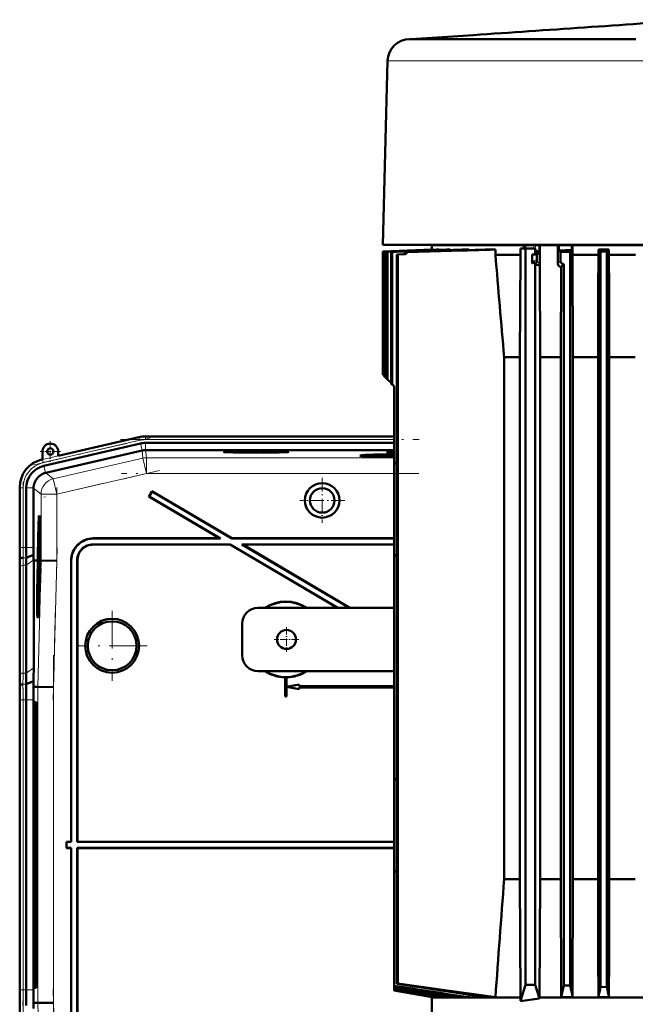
# Model space of a CAD drawing. Extents: x -1976 to 2357, y -1746 to 636.
# Tile 54 of 55: x 1622 to 1817, y 325 to 636. Entities that reach past the tile are written whole.
import ezdxf

# ---------------------------------------------------------------- set-up
doc = ezdxf.new("R2010")
doc.units = 0
doc.linetypes.add('DASHDOT', pattern=[18.5, 12, -3, 0.5, -3])

msp = doc.modelspace()

# ---------------------------------------------------------------- linework, layer by layer
at = {"color": 7, "lineweight": 50}
for p, q in [((1746.3, 630.19), (1745.81, 630.19)), ((1765.97, 631.5), (1746.29, 630.19)), ((1763.12, 630.19), (1746.3, 630.19)), ((1767.96, 630.19), (1763.12, 630.19)), ((1817.44, 630.19), (1767.96, 630.19)), ((1738.81, 623.37), (1737.29, 565.19)), ((1737.29, 565.19), (1742.74, 565.19)), ((1742.74, 565.19), (1749.08, 565.19)), ((1749.08, 565.19), (1757.1, 565.19)), ((1752.79, 564.99), (1763.01, 564.99)), ((1752.79, 563.62), (1752.79, 564.99)), ((1755.79, 565.19), (1755.79, 564.99)), ((1757.1, 565.19), (1915.49, 565.19)), ((1763.01, 564.99), (1781.9, 564.99)), ((1782.51, 563.99), (1780.83, 563.99)), ((1780.83, 563.99), (1780.83, 561.99)), ((1781.9, 564.99), (1781.9, 563.99)), ((1781.9, 564.99), (1782.33, 564.99)), ((1782.33, 563.99), (1782.33, 564.99)), ((1782.33, 564.99), (1785.12, 564.99)), ((1785.51, 563.99), (1782.51, 563.99)), ((1782.51, 563.99), (1782.51, 330.99)), ((1785.12, 564.99), (1786.67, 564.99)), ((1785.51, 562.09), (1785.51, 563.99)), ((1786.99, 564.99), (1786.67, 564.99)), ((1786.99, 564.99), (1787.01, 559.03)), ((1786.99, 564.99), (1792.72, 564.99)), ((1792.72, 564.99), (1792.71, 559.15)), ((1793.02, 564.99), (1792.72, 564.99)), ((1793.02, 564.99), (1793.02, 563.36)), ((1797.18, 564.99), (1793.02, 564.99)), ((1797.18, 564.99), (1797.18, 563.43)), ((1797.18, 564.99), (1797.39, 564.99)), ((1875.19, 564.99), (1797.39, 564.99)), ((1797.39, 561.99), (1797.39, 564.99)), ((1737.33, 563.08), (1752.79, 563.62)), ((1737.33, 563.08), (1752.9, 563.62)), ((1737.33, 563.08), (1737.33, 524.05)), ((1737.33, 563.08), (1737.37, 563.08)), ((1737.37, 563.08), (1753.12, 563.62)), ((1737.37, 563.08), (1737.37, 524.01)), ((1737.74, 563.05), (1754.31, 563.62)), ((1737.74, 563.05), (1737.86, 563.04)), ((1737.74, 563.05), (1737.74, 523.64)), ((1737.86, 563.04), (1754.99, 563.62)), ((1737.86, 563.04), (1737.86, 523.52)), ((1738.61, 562.99), (1738.8, 562.98)), ((1738.61, 562.99), (1738.61, 522.77)), ((1738.8, 562.98), (1738.8, 522.58)), ((1740.2, 562.88), (1739.93, 562.9)), ((1739.93, 562.9), (1739.93, 521.07)), ((1740.2, 562.88), (1740.2, 521.02)), ((1743.77, 562.15), (1741.71, 562.08)), ((1742.07, 562.08), (1741.71, 562.08)), ((1741.71, 562.08), (1741.71, 331.36)), ((1744.15, 562.15), (1742.07, 562.08)), ((1742.07, 562.08), (1742.07, 331.48)), ((1745.09, 562.85), (1744.7, 562.88)), ((1753.12, 563.62), (1752.9, 563.62)), ((1753.12, 563.58), (1753.12, 563.62)), ((1754.99, 563.62), (1754.31, 563.62)), ((1754.99, 563.54), (1754.99, 563.62)), ((1758.66, 563.62), (1757.42, 563.62)), ((1758.66, 563.51), (1758.66, 563.62)), ((1763.01, 563.62), (1762.41, 563.62)), ((1764.51, 563.62), (1763.01, 563.62)), ((1763.66, 563.6), (1764.51, 563.62)), ((1764.51, 563.48), (1764.51, 563.62)), ((1772.94, 563.62), (1769.67, 563.62)), ((1772.94, 561.99), (1772.94, 563.62)), ((1780.83, 561.99), (1772.94, 561.99)), ((1780.83, 561.99), (1780.68, 529.62)), ((1785.51, 562.09), (1784.57, 562.08)), ((1784.57, 562.08), (1786, 562.08)), ((1784.57, 562.08), (1784.57, 559.44)), ((1785.62, 563.3), (1785.51, 563.3)), ((1785.51, 562.17), (1786.09, 562.17)), ((1786, 562.08), (1786.09, 562.17)), ((1786.05, 561.78), (1786.05, 560.45)), ((1793.58, 562.87), (1796.6, 562.9)), ((1793.58, 562.87), (1793.58, 560.02)), ((1796.6, 562.9), (1796.6, 330.76)), ((1797.39, 561.99), (1797.47, 529.62)), ((1805.54, 561.99), (1797.39, 561.99)), ((1805.51, 550.66), (1805.54, 561.99)), ((1808.89, 563.62), (1805.54, 563.62)), ((1805.54, 561.99), (1805.54, 563.62)), ((1808.23, 562.99), (1806.23, 562.98)), ((1806.23, 562.98), (1806.23, 330.38)), ((1808.23, 562.99), (1808.89, 563.62)), ((1808.23, 562.99), (1808.23, 330.31)), ((1808.89, 561.99), (1808.89, 563.62)), ((1808.91, 550.66), (1808.89, 561.99)), ((1817.26, 561.99), (1808.89, 561.99)), ((1785.51, 559.61), (1785.51, 330.99)), ((1786.05, 560.45), (1786.05, 559.99)), ((1787.06, 529.62), (1786.95, 558.67)), ((1793.05, 558.4), (1793, 558.44)), ((1793.75, 558.17), (1793.67, 529.62)), ((1794.6, 559.02), (1793.75, 558.17)), ((1793.87, 559.31), (1793.92, 559.27)), ((1794.6, 559.02), (1794.6, 330.86)), ((1805.51, 550.66), (1805.51, 340.11)), ((1808.91, 550.66), (1808.91, 340.11)), ((1780.68, 529.62), (1775.68, 529.62)), ((1775.68, 529.62), (1775.68, 364.49)), ((1780.68, 529.62), (1780.68, 364.49)), ((1793.67, 529.62), (1787.06, 529.62)), ((1787.06, 364.49), (1787.06, 529.62)), ((1793.67, 529.62), (1793.67, 364.49)), ((1797.47, 364.49), (1797.47, 529.62)), ((1805.51, 529.62), (1797.47, 529.62)), ((1817.23, 529.62), (1808.91, 529.62)), ((1737.33, 524.05), (1737.35, 524.03)), ((1737.35, 524.03), (1737.37, 524.01)), ((1737.37, 524.01), (1737.74, 523.64)), ((1737.74, 523.64), (1737.86, 523.52)), ((1737.86, 523.52), (1738.61, 522.77)), ((1738.61, 522.77), (1738.8, 522.58)), ((1738.8, 522.58), (1739.93, 521.45)), ((1740.89, 520.07), (1740.89, 496.49)), ((1660.54, 502.29), (1629.97, 495.23)), ((1660.08, 504.3), (1634.51, 498.4)), ((1677.16, 504.54), (1662.16, 504.54)), ((1662.16, 502.48), (1740.89, 502.48)), ((1677.16, 504.54), (1740.89, 504.54)), ((1629.51, 499.74), (1629.51, 497.24)), ((1661.05, 500.05), (1630.58, 493.01)), ((1634.51, 498.4), (1634.51, 499.74)), ((1662.16, 500.18), (1662.17, 500.18)), ((1740.89, 500.18), (1662.17, 500.18)), ((1732.06, 498.45), (1731.99, 498.22)), ((1629.51, 497.24), (1629.31, 497.2)), ((1740.89, 496.49), (1740.89, 466.49)), ((1740.89, 496.49), (1741.71, 495.67)), ((1630.49, 492.99), (1630.58, 493.01)), ((1622.34, 488.43), (1622.34, 469.43)), ((1624.4, 488.23), (1624.4, 469.43)), ((1626.7, 488.14), (1626.7, 488.23)), ((1626.7, 488.14), (1626.7, 469.43)), ((1664.21, 487.22), (1663.19, 485.5)), ((1664.24, 487.12), (1663.29, 485.52)), ((1664.24, 487.12), (1664.21, 487.22)), ((1664.21, 487.22), (1689.53, 472.29)), ((1664.24, 487.12), (1689.51, 472.22)), ((1663.29, 485.52), (1663.19, 485.5)), ((1663.19, 485.5), (1685.59, 472.29)), ((1663.29, 485.52), (1685.85, 472.22)), ((1628.5, 477.72), (1628.7, 477.77)), ((1628.69, 471.84), (1628.67, 469.33)), ((1628.7, 471.84), (1628.69, 471.84)), ((1628.69, 469.96), (1628.7, 471.84)), ((1628.7, 471.84), (1628.76, 471.84)), ((1645.59, 472.29), (1685.59, 472.29)), ((1645.66, 472.22), (1685.85, 472.22)), ((1685.85, 472.22), (1685.59, 472.29)), ((1689.51, 472.22), (1689.53, 472.29)), ((1689.51, 472.22), (1740.89, 472.22)), ((1689.53, 472.29), (1740.89, 472.29)), ((1628.67, 469.33), (1628.8, 469.32)), ((1628.67, 467.68), (1628.7, 467.68)), ((1628.68, 466.96), (1628.67, 467.68)), ((1628.68, 469.38), (1628.74, 469.38)), ((1628.7, 468.93), (1628.81, 468.93)), ((1628.7, 467.71), (1628.7, 467.39)), ((1628.7, 467.39), (1628.71, 467.45)), ((1628.7, 467.39), (1628.74, 467.39)), ((1628.71, 467.52), (1628.74, 467.52)), ((1628.71, 467.45), (1628.71, 467.52)), ((1628.71, 467.45), (1628.74, 467.45)), ((1628.72, 470.27), (1628.77, 470.27)), ((1628.74, 467.65), (1628.72, 467)), ((1628.72, 466.51), (1628.76, 467.64)), ((1628.75, 469.87), (1628.74, 469.37)), ((1628.74, 469.37), (1628.8, 469.37)), ((1628.74, 468.73), (1628.81, 468.73)), ((1628.76, 467.64), (1628.82, 467.64)), ((1689, 470.36), (1645.52, 470.36)), ((1688.98, 470.29), (1645.59, 470.29)), ((1688.98, 470.29), (1689, 470.36)), ((1688.98, 470.29), (1722.89, 450.29)), ((1689, 470.36), (1723.03, 450.29)), ((1740.89, 470.36), (1692.66, 470.36)), ((1692.66, 470.36), (1726.69, 450.29)), ((1692.92, 470.29), (1692.66, 470.36)), ((1740.89, 470.29), (1692.92, 470.29)), ((1692.92, 470.29), (1726.83, 450.29)), ((1741.71, 467.31), (1740.89, 466.49)), ((1622.36, 465.29), (1622.4, 465.72)), ((1624.42, 466.12), (1626.72, 467.07)), ((1626.75, 465.29), (1626.75, 465.43)), ((1626.75, 431.29), (1626.75, 465.29)), ((1627.71, 465.27), (1626.75, 465.29)), ((1628.09, 465.27), (1627.71, 465.27)), ((1627.93, 465.26), (1627.93, 465.27)), ((1628.09, 465.27), (1627.93, 465.27)), ((1628.09, 465.26), (1627.93, 465.26)), ((1628.03, 463.3), (1628.09, 465.26)), ((1628.13, 465.26), (1628.08, 463.3)), ((1628.12, 463.3), (1628.18, 465.26)), ((1628.13, 465.27), (1628.13, 465.27)), ((1628.18, 465.27), (1628.13, 465.27)), ((1628.13, 465.27), (1628.18, 465.27)), ((1628.18, 465.26), (1628.13, 465.26)), ((1628.74, 466.23), (1628.63, 465.14)), ((1628.63, 464.73), (1628.74, 465.82)), ((1628.63, 465.14), (1628.63, 464.73)), ((1628.63, 464.73), (1628.83, 464.73)), ((1628.66, 464.49), (1628.82, 464.48)), ((1628.67, 466.46), (1628.68, 466.96)), ((1628.67, 466.46), (1628.83, 466.46)), ((1628.68, 466.96), (1628.72, 466.95)), ((1628.71, 464.29), (1628.7, 462.86)), ((1628.72, 464.29), (1628.71, 464.29)), ((1628.71, 462.46), (1628.72, 464.29)), ((1628.72, 467), (1628.72, 466.51)), ((1628.72, 466.51), (1628.83, 466.51)), ((1628.72, 464.29), (1628.81, 464.29)), ((1628.74, 466.23), (1628.83, 466.23)), ((1628.74, 465.82), (1628.74, 466.23)), ((1628.74, 465.82), (1628.83, 465.82)), ((1628.84, 465.26), (1628.79, 463.3)), ((1628.88, 465.27), (1628.84, 465.27)), ((1628.88, 465.26), (1628.84, 465.26)), ((1628.88, 465.26), (1628.84, 465.26)), ((1628.85, 463.81), (1628.88, 465.26)), ((1628.93, 465.26), (1628.89, 463.81)), ((1628.93, 465.27), (1629.01, 465.27)), ((1628.99, 465.26), (1628.93, 465.26)), ((1628.99, 465.26), (1628.93, 465.26)), ((1629.01, 465.27), (1629.01, 465.26)), ((1629.08, 465.26), (1629.01, 465.26)), ((1634.08, 465.19), (1629.08, 465.26)), ((1638.59, 465.29), (1638.59, 376.29)), ((1638.66, 465.22), (1638.66, 376.22)), ((1640.52, 376.22), (1640.52, 465.36)), ((1640.59, 376.29), (1640.59, 465.29)), ((1740.89, 466.49), (1740.89, 396.49)), ((1622.34, 462.36), (1622.34, 428.22)), ((1622.34, 462.36), (1622.34, 428.22)), ((1624.4, 463.77), (1624.4, 429.63)), ((1628.6, 461.47), (1628.58, 458.95)), ((1628.61, 461.47), (1628.6, 461.47)), ((1628.6, 459.59), (1628.61, 461.47)), ((1628.61, 461.47), (1628.74, 461.47)), ((1628.63, 463.22), (1628.67, 463.22)), ((1628.64, 462.51), (1628.63, 463.22)), ((1628.63, 462.02), (1628.64, 462.51)), ((1628.63, 462.02), (1628.75, 462.02)), ((1628.64, 462.51), (1628.66, 462.51)), ((1628.66, 462.56), (1628.65, 462.07)), ((1628.65, 462.07), (1628.71, 462.46)), ((1628.65, 462.07), (1628.76, 462.06)), ((1628.7, 462.86), (1628.67, 462.67)), ((1628.67, 461.42), (1628.74, 461.42)), ((1628.68, 463.35), (1628.7, 463.35)), ((1628.71, 462.46), (1628.77, 462.46)), ((1628.87, 462.79), (1628.82, 462.79)), ((1628.82, 462.79), (1628.87, 462.79)), ((1628.85, 463.81), (1628.89, 463.81)), ((1628.89, 463.81), (1628.85, 463.81)), ((1628.57, 458.41), (1628.57, 457.87)), ((1628.64, 458.41), (1628.57, 458.41)), ((1628.58, 458.95), (1628.66, 458.95)), ((1628.59, 459.01), (1628.66, 459.01)), ((1628.62, 459.89), (1628.67, 459.89)), ((1628.65, 459.5), (1628.65, 459)), ((1628.69, 459.78), (1628.69, 460.24)), ((1628.59, 457.14), (1628.56, 456.84)), ((1628.56, 456.84), (1628.56, 456.39)), ((1628.57, 457.87), (1628.62, 457.87)), ((1628.08, 448.92), (1628.27, 448.87)), ((1740.89, 450.29), (1697.79, 450.29)), ((1692.79, 435.29), (1692.79, 445.29)), ((1697.79, 430.29), (1740.89, 430.29)), ((1624.38, 426.12), (1626.72, 427.09)), ((1626.69, 425.29), (1626.72, 427.09)), ((1706.36, 428.3), (1706.34, 428.29)), ((1706.34, 428.29), (1706.34, 422.29)), ((1706.36, 428.3), (1706.36, 422.31)), ((1706.84, 428.29), (1706.82, 428.3)), ((1706.82, 425.3), (1706.82, 428.3)), ((1706.84, 425.33), (1706.84, 428.29)), ((1622.32, 425.29), (1622.35, 425.72)), ((1626.69, 425.29), (1628.04, 425.27)), ((1633.03, 425.2), (1628.04, 425.27)), ((1710.82, 426.02), (1706.82, 425.3)), ((1706.82, 425.3), (1706.84, 425.33)), ((1706.82, 422.31), (1706.82, 425.27)), ((1706.84, 425.25), (1706.82, 425.27)), ((1706.82, 425.27), (1710.82, 424.56)), ((1710.84, 426.04), (1706.84, 425.33)), ((1706.84, 422.29), (1706.84, 425.25)), ((1706.84, 425.25), (1710.84, 424.54)), ((1710.82, 426.02), (1710.84, 426.04)), ((1710.82, 425.52), (1710.82, 426.02)), ((1710.82, 425.52), (1710.84, 425.54)), ((1710.82, 425.52), (1740.89, 425.52)), ((1740.89, 425.06), (1710.82, 425.06)), ((1710.84, 425.04), (1710.82, 425.06)), ((1710.82, 424.56), (1710.82, 425.06)), ((1710.82, 424.56), (1710.84, 424.54)), ((1710.84, 425.54), (1710.84, 426.04)), ((1710.84, 425.54), (1740.89, 425.54)), ((1740.89, 425.04), (1710.84, 425.04)), ((1710.84, 424.54), (1710.84, 425.04)), ((1622.34, 421.15), (1622.34, 329.43)), ((1624.4, 421.15), (1624.4, 329.43)), ((1626.7, 329.43), (1626.7, 421.15)), ((1706.36, 422.31), (1706.34, 422.29)), ((1706.84, 422.29), (1706.34, 422.29)), ((1706.82, 422.31), (1706.36, 422.31)), ((1706.82, 422.31), (1706.84, 422.29)), ((1627.58, 420.47), (1627.13, 420.47)), ((1627.63, 418.3), (1627.74, 418.41)), ((1627.74, 418.3), (1627.63, 418.3)), ((1626.87, 410.29), (1626.87, 340.29)), ((1627.42, 410.29), (1627.42, 340.29)), ((1627.84, 340.29), (1627.84, 410.29)), ((1740.89, 396.49), (1741.71, 395.67)), ((1740.89, 396.49), (1740.89, 366.49)), ((1637.16, 376.22), (1637.09, 376.29)), ((1638.59, 376.29), (1637.09, 376.29)), ((1637.09, 374.29), (1637.09, 376.29)), ((1637.16, 374.36), (1637.09, 374.29)), ((1637.09, 374.29), (1638.59, 374.29)), ((1638.66, 376.22), (1637.16, 376.22)), ((1637.16, 374.36), (1637.16, 376.22)), ((1637.16, 374.36), (1638.66, 374.36)), ((1638.59, 376.29), (1638.66, 376.22)), ((1638.59, 374.29), (1638.66, 374.36)), ((1638.59, 285.28), (1638.59, 374.29)), ((1638.66, 285.35), (1638.66, 374.36)), ((1640.52, 376.22), (1640.59, 376.29)), ((1740.89, 376.22), (1640.52, 376.22)), ((1640.52, 374.36), (1640.52, 285.22)), ((1640.52, 374.36), (1740.89, 374.36)), ((1640.52, 374.36), (1640.59, 374.29)), ((1740.89, 376.29), (1640.59, 376.29)), ((1640.59, 374.29), (1640.59, 285.29)), ((1640.59, 374.29), (1740.89, 374.29)), ((1741.71, 367.31), (1740.89, 366.49)), ((1740.89, 366.49), (1740.89, 330.75)), ((1775.68, 364.49), (1780.68, 364.49)), ((1780.68, 364.49), (1780.83, 326.99)), ((1786.93, 326.99), (1787.06, 364.49)), ((1787.06, 364.49), (1793.67, 364.49)), ((1793.67, 364.49), (1793.76, 327.11)), ((1797.47, 364.49), (1797.39, 327.11)), ((1805.51, 364.49), (1797.47, 364.49)), ((1817.23, 364.49), (1808.91, 364.49)), ((1805.51, 340.11), (1805.54, 327.11)), ((1808.91, 340.11), (1808.89, 327.11)), ((1627.63, 332.28), (1627.74, 332.28)), ((1627.63, 332.28), (1627.74, 332.17)), ((1740.89, 330.75), (1740.89, 330.61)), ((1740.89, 330.61), (1740.89, 330.03)), ((1741.71, 331.36), (1742.07, 331.48)), ((1780.83, 325.91), (1782.51, 330.99)), ((1782.51, 330.99), (1785.51, 330.99)), ((1786.93, 326.69), (1785.51, 330.99)), ((1796.6, 330.76), (1794.6, 330.86)), ((1806.23, 330.38), (1808.23, 330.31)), ((1627.13, 330.1), (1627.58, 330.1)), ((1740.89, 330.03), (1740.89, 329.92)), ((1740.89, 329.92), (1740.89, 329.53)), ((1740.89, 329.53), (1740.89, 329.45)), ((1740.89, 329.45), (1740.89, 329.25)), ((1740.89, 329.45), (1754.32, 327.11)), ((1740.89, 329.25), (1753.12, 327.11)), ((1740.89, 329.25), (1740.89, 329.24)), ((1740.89, 329.24), (1740.9, 329.24)), ((1740.9, 329.24), (1740.89, 329.24)), ((1740.9, 329.24), (1740.89, 329.24)), ((1740.89, 329.24), (1740.89, 329.24)), ((1740.89, 329.24), (1740.89, 329.23)), ((1740.89, 329.23), (1752.91, 327.11)), ((1752.8, 327.13), (1752.79, 326.99)), ((1752.91, 327.11), (1753.12, 327.11)), ((1753.13, 327.32), (1753.12, 327.11)), ((1754.32, 327.11), (1755, 327.11)), ((1755.02, 327.52), (1755, 327.11)), ((1757.42, 327.11), (1758.67, 327.11)), ((1758.7, 327.7), (1758.67, 327.11)), ((1762.41, 327.11), (1763.02, 327.11)), ((1763.02, 327.11), (1764.44, 327.11)), ((1764.49, 327.87), (1764.44, 327.11)), ((1769.68, 327.11), (1772.94, 327.11)), ((1793.76, 327.11), (1797.39, 327.11)), ((1805.54, 327.11), (1808.89, 327.11)), ((1622.35, 324.86), (1622.32, 325.29)), ((1626.69, 325.29), (1628.04, 325.31)), ((1626.72, 323.49), (1626.69, 325.29)), ((1633.03, 325.37), (1628.04, 325.31)), ((1763.01, 326.99), (1752.79, 326.99)), ((1752.79, 321.99), (1752.79, 326.99)), ((1780.83, 326.99), (1763.01, 326.99)), ((1780.83, 325.91), (1780.83, 326.99)), ((1786.93, 326.99), (1885.65, 326.99)), ((1786.93, 326.69), (1786.93, 326.99))]:
    msp.add_line(p, q, dxfattribs=at)
at = {"color": 7, "lineweight": 18}
for p, q in [((1740.86, 623.37), (1738.81, 623.37)), ((1758.17, 623.37), (1740.86, 623.37)), ((1800.54, 623.37), (1758.17, 623.37)), ((1820.57, 623.37), (1800.54, 623.37)), ((1785.12, 564.99), (1785.12, 563.99)), ((1786.67, 562.33), (1786.67, 564.99)), ((1743.77, 562.15), (1744.15, 562.15)), ((1763.66, 563.6), (1763.66, 563.45)), ((1785.62, 563.3), (1785.51, 563.2)), ((1786.05, 559.99), (1787.01, 559.03)), ((1792.71, 559.15), (1793.58, 560.02)), ((1629.52, 497.21), (1660.09, 504.27)), ((1660.31, 503.29), (1629.74, 496.23)), ((1660.09, 504.27), (1660.08, 504.3)), ((1660.31, 503.29), (1660.09, 504.27)), ((1661.06, 500.05), (1660.54, 502.29)), ((1662.16, 504.5), (1662.16, 504.54)), ((1662.16, 503.5), (1662.16, 504.5)), ((1662.16, 504.5), (1740.89, 504.5)), ((1662.16, 503.5), (1740.89, 503.5)), ((1662.16, 500.18), (1662.16, 502.48)), ((1661.05, 500.05), (1661.32, 497.67)), ((1662.44, 497.8), (1662.17, 500.18)), ((1629.51, 497.24), (1629.52, 497.21)), ((1629.74, 496.23), (1629.52, 497.21)), ((1661.32, 497.67), (1632.96, 491.12)), ((1661.32, 497.67), (1662.44, 492.8)), ((1740.89, 497.8), (1662.44, 497.8)), ((1662.44, 497.8), (1662.44, 492.8)), ((1630.49, 492.99), (1629.97, 495.23)), ((1632.96, 491.12), (1630.58, 493.01)), ((1634.08, 486.25), (1662.44, 492.8)), ((1740.89, 492.8), (1662.44, 492.8)), ((1632.96, 491.12), (1634.08, 486.25)), ((1622.38, 488.23), (1622.34, 488.23)), ((1622.38, 469.43), (1622.38, 488.23)), ((1623.38, 488.23), (1622.38, 488.23)), ((1623.38, 488.23), (1623.38, 469.43)), ((1626.7, 488.23), (1624.4, 488.23)), ((1626.7, 488.14), (1629.08, 486.25)), ((1629.08, 486.25), (1634.08, 486.25)), ((1629.08, 486.25), (1629.08, 465.26)), ((1634.08, 465.19), (1634.08, 486.25)), ((1645.59, 472.29), (1645.66, 472.22)), ((1622.38, 469.43), (1622.34, 469.43)), ((1623.38, 469.43), (1622.38, 469.43)), ((1623.38, 469.43), (1624.4, 469.43)), ((1624.4, 469.43), (1626.7, 469.43)), ((1645.59, 470.29), (1645.52, 470.36)), ((1622.36, 465.29), (1622.32, 465.29)), ((1623.4, 466.12), (1624.42, 466.12)), ((1624.4, 463.77), (1626.75, 465.43)), ((1629.08, 465.26), (1628.04, 425.27)), ((1633.03, 425.2), (1634.08, 465.19)), ((1638.59, 465.29), (1638.66, 465.22)), ((1640.52, 465.36), (1640.59, 465.29)), ((1622.38, 428.95), (1622.38, 463.09)), ((1623.38, 463.77), (1623.38, 429.63)), ((1623.38, 463.77), (1624.4, 463.77)), ((1624.4, 429.63), (1626.75, 431.29)), ((1623.38, 429.63), (1624.4, 429.63)), ((1623.35, 426.12), (1624.38, 426.12)), ((1628.04, 425.27), (1628.04, 325.31)), ((1633.03, 325.37), (1633.03, 425.2)), ((1622.34, 421.15), (1622.38, 421.15)), ((1623.38, 421.15), (1622.38, 421.15)), ((1622.38, 329.43), (1622.38, 421.15)), ((1623.38, 421.15), (1624.4, 421.15)), ((1623.38, 421.15), (1623.38, 329.43)), ((1624.4, 421.15), (1626.7, 421.15)), ((1627.6, 420.45), (1627.13, 420.47)), ((1627.74, 418.4), (1627.63, 418.3)), ((1626.87, 410.29), (1627.42, 410.29)), ((1627.42, 340.29), (1626.87, 340.29)), ((1627.63, 332.28), (1627.74, 332.17)), ((1622.38, 329.43), (1622.34, 329.43)), ((1622.38, 329.43), (1623.38, 329.43)), ((1624.4, 329.43), (1623.38, 329.43)), ((1626.7, 329.43), (1624.4, 329.43)), ((1627.6, 330.13), (1627.13, 330.1)), ((1628.04, 325.31), (1629.08, 285.32)), ((1634.08, 285.39), (1633.03, 325.37))]:
    msp.add_line(p, q, dxfattribs=at)
at = {"color": 7, "linetype": 'DASHDOT', "lineweight": 18, "ltscale": 0.07982}
msp.add_line((1785.67, 565.25), (1785.67, 562.06), dxfattribs=at)
at = {"color": 7, "linetype": 'DASHDOT', "lineweight": 18}
for p, q in [((1626.43, 495.47), (1663.63, 504.06)), ((1654.29, 503.5), (1748.76, 503.5)), ((1666.56, 493.75), (1629.96, 485.3)), ((1748.74, 492.8), (1654.6, 492.8)), ((1623.38, 467.55), (1623.38, 490.11)), ((1634.08, 488.36), (1634.08, 463.08)), ((1634.19, 469.27), (1632.92, 421.05)), ((1651.59, 449.39), (1651.59, 427.19)), ((1662.69, 438.29), (1640.49, 438.29)), ((1633.03, 435.27), (1633.03, 315.31)), ((1623.38, 320.26), (1623.38, 430.32)), ((1632.92, 329.52), (1634.19, 281.3))]:
    msp.add_line(p, q, dxfattribs=at)
at = {"color": 7, "linetype": 'DASHDOT', "lineweight": 18, "ltscale": 0.1625}
for p, q in [((1632.01, 502.99), (1632.01, 496.49)), ((1635.26, 499.74), (1628.76, 499.74))]:
    msp.add_line(p, q, dxfattribs=at)
at = {"color": 7, "linetype": 'DASHDOT', "lineweight": 18, "ltscale": 0.355368}
msp.add_line((1718.1, 491.4), (1718.1, 477.18), dxfattribs=at)
at = {"color": 7, "linetype": 'DASHDOT', "lineweight": 18, "ltscale": 0.355365}
msp.add_line((1725.21, 484.29), (1711, 484.29), dxfattribs=at)
at = {"color": 7, "linetype": 'DASHDOT', "lineweight": 18, "ltscale": 0.195001}
for p, q in [((1706.79, 444.19), (1706.79, 436.39)), ((1710.69, 440.29), (1702.89, 440.29))]:
    msp.add_line(p, q, dxfattribs=at)
at = {"color": 7, "lineweight": 50}
for points in [[(1784.57, 559.44), (1784.58, 559.36), (1784.6, 559.33), (1784.65, 559.28), (1784.7, 559.28), (1784.8, 559.3), (1785.13, 559.45), (1785.51, 559.61)], [(1628.76, 471.77), (1628.73, 471.25), (1628.71, 470.73)], [(1628.72, 470.27), (1628.75, 471.22), (1628.75, 471.28), (1628.76, 471.3)], [(1628.74, 469.37), (1628.77, 469.88), (1628.78, 470.61)], [(1628.77, 470.6), (1628.75, 469.93), (1628.75, 469.88), (1628.75, 469.87)], [(1628.76, 471.3), (1628.77, 471.18), (1628.77, 470.6)], [(1628.7, 468.93), (1628.69, 468.88), (1628.68, 468.72), (1628.65, 467.66)], [(1628.65, 467.66), (1628.66, 466.61), (1628.67, 466.46)], [(1628.67, 467.68), (1628.68, 468.37), (1628.69, 468.42), (1628.69, 468.44)], [(1628.69, 468.44), (1628.7, 468.42), (1628.7, 468.19), (1628.7, 467.71)], [(1628.71, 468.21), (1628.71, 468.82), (1628.7, 468.91), (1628.7, 468.93)], [(1628.74, 468.73), (1628.72, 468.39), (1628.71, 468.21)], [(1628.71, 467.52), (1628.73, 468.17), (1628.73, 468.24)], [(1628.73, 468.24), (1628.74, 468.22), (1628.74, 467.79), (1628.74, 467.65)], [(1628.76, 467.64), (1628.75, 468.62), (1628.74, 468.73)], [(1628.66, 464.49), (1628.65, 464.37), (1628.64, 464.19)], [(1628.68, 463.35), (1628.67, 464.39), (1628.67, 464.46), (1628.66, 464.49)], [(1628.61, 463.21), (1628.62, 462.16), (1628.63, 462.02)], [(1628.67, 461.42), (1628.66, 461.24), (1628.62, 460.35)], [(1628.63, 463.22), (1628.64, 463.88), (1628.66, 463.99)], [(1628.66, 463.99), (1628.67, 463.88), (1628.67, 463.22)], [(1628.69, 460.24), (1628.69, 461.2), (1628.68, 461.38), (1628.67, 461.42)], [(1628.62, 459.89), (1628.66, 460.85), (1628.66, 460.91), (1628.67, 460.93)], [(1628.68, 460.23), (1628.66, 459.56), (1628.66, 459.51), (1628.65, 459.5)], [(1628.67, 460.93), (1628.68, 460.81), (1628.68, 460.23)], [(1741.71, 331.36), (1755.73, 329.18), (1769.68, 327.11)], [(1742.07, 331.48), (1757.65, 329.2), (1765.33, 328.13), (1772.94, 327.11)]]:
    msp.add_lwpolyline(points, dxfattribs=at)
for centre, radius in [((1632.01, 499.74), 1), ((1718.1, 484.29), 5.47), ((1718.1, 484.29), 3.88), ((1651.59, 438.29), 8.54), ((1651.59, 438.29), 7.72), ((1706.79, 440.29), 3)]:
    msp.add_circle(centre, radius, dxfattribs=at)
for centre, radius, start, end in [((228.96, 23357.88), 22778.29, 273.869095, 274.0464), ((1745.81, 623.19), 7, 90.0001, 178.5003), ((2990.53, -36337.76), 36921.99, 91.913903, 91.943109), ((2403.98, -19555.32), 20129.29, 91.837146, 91.893707), ((2318.53, -17062.01), 17634.41, 91.807189, 91.880265), ((2109.52, -11099.53), 11668.26, 91.698568, 91.813793), ((1743.73, 563.16), 1.01, 271.8474, 343.5538), ((1744.12, 563.17), 1.02, 271.5732, 341.4115), ((2062, -9599.12), 10166.95, 91.647656, 91.788433), ((1963.99, -6794.23), 7360.33, 91.487426, 91.704299), ((19626.42, 2060.38), 17916.25, 184.797424, 184.901311), ((1785.1, 561.87), 1.04, 17.1648, 66.5285), ((1785.64, 562.25), 1.05, 40.2566, 90.8541), ((1785.04, 561.78), 1.01, 359.999, 17.5154), ((1785.69, 562.29), 0.984, 2.3886, 40.5413), ((1847.21, -2697.12), 3260.94, 90.87918, 90.9522), ((1769.21, 535.83), 36.4, 47.9827, 49.1514), ((1837.64, 519.2), 59.95, 132.4552, 133.1998), ((1763.16, 517.49), 62.64, 46.5614, 47.4288), ((1792.77, 559.72), 7.26, 180.8732, 185.104), ((1785.1, 560.01), 1.03, 295.031, 307.0993), ((1788.54, 565.11), 6.73, 243.5608, 248.5457), ((1784.97, 559.97), 1.09, 314.4163, 1.2436), ((1785.97, 559.03), 1.04, 339.6737, 0.1217), ((1793.68, 559.14), 0.97, 179.7951, 226.0697), ((1793.7, 559.18), 1.01, 230.2355, 272.6885), ((1794.57, 560.02), 0.993, 180.0067, 225.1303), ((1794.58, 560.03), 1, 229.1649, 271.6021), ((1739.89, 520.07), 1, 0, 87.8937), ((1632.01, 499.74), 2.5, 0, 180), ((1662.16, 495.29), 9.25, 90.0004, 102.9992), ((1662.16, 495.29), 9.25, 90.0004, 102.9993), ((1662.16, 495.29), 7.19, 90.0004, 102.9993), ((1631.33, 488.44), 8.99, 102.9916, 180.0084), ((1631.59, 488.23), 7.18, 102.9916, 180.0083), ((1631.7, 488.15), 5, 104.049, 114.5678), ((1631.7, 488.14), 5, 160.173, 178.9467), ((1570.46, 472.24), 58.27, 357.7578, 358.5115), ((1645.59, 465.29), 6.99, 89.9842, 180.0158), ((1645.66, 465.22), 6.99, 89.9842, 180.0158), ((1274.75, 469.34), 347.59, 359.3315, 0.0143), ((1979.67, 469.35), 357.33, 179.9869, 180.6511), ((1908.81, 469.36), 284.4, 179.9866, 180.6543), ((1827.07, 469.38), 200.36, 179.9856, 180.6608), ((1628.55, 469.37), 0.129, 339.7839, 3.1342), ((1606.77, 470.68), 21.94, 356.5981, 358.9187), ((1645.52, 465.36), 5, 89.9843, 180.0157), ((1645.59, 465.29), 5, 89.9843, 180.0157), ((1415.12, 462.11), 207.22, 0.0687, 0.8785), ((1834.99, 462.11), 212.65, 179.1437, 179.9328), ((1793.7, 463.57), 169.29, 179.1397, 179.9326), ((1742.54, 468.44), 115.84, 180.6772, 181.4875), ((1659.19, 463.07), 30.57, 177.907, 179.7397), ((1610.71, 463.28), 17.96, 357.714, 359.8172), ((1595.32, 463.63), 33.37, 358.353, 359.5324), ((1628.46, 459), 0.129, 339.7839, 3.1342), ((1606.68, 460.31), 21.94, 356.5981, 358.9187), ((1570.37, 461.87), 58.27, 357.7578, 358.5115), ((1628.24, 459.09), 0.422, 347.665, 356.3447), ((1706.59, 440.29), 12, 56.4427, 123.5573), ((1706.59, 440.29), 11.9, 57.2111, 122.7889), ((1628.13, 448.98), 0.0799, 184.9657, 228.6663), ((1697.79, 445.29), 5, 90, 180), ((1697.79, 435.29), 5, 180, 270), ((1325.45, 431.65), 301.3, 359.133, 359.9322), ((1706.59, 440.29), 12, 236.4427, 268.8063), ((1706.59, 440.29), 11.9, 237.2111, 302.7889), ((1706.59, 440.29), 12, 271.1938, 303.5573), ((1414.98, 428.47), 207.36, 359.1212, 359.9305), ((1373.89, 429.93), 250.51, 359.1277, 359.9315), ((1706.59, 440.29), 11.99, 268.8884, 271.1116), ((1275.26, 421.24), 347.08, 359.9853, 0.6691), ((1204.33, 421.25), 420.07, 359.9858, 0.6638), ((1100.78, 421.19), 525.92, 359.9957, 0.4468), ((25685.97, -1405.35), 23975.7, 175.766681, 175.856239), ((2110.13, 2642.76), 2341.31, 260.92611, 261.50933), ((2325.29, 3860.87), 3578.31, 260.60052, 260.94966), ((1541.69, 386), 258.85, 346.8507, 347.701), ((2244.98, 425.18), 458.21, 191.8912, 192.3585), ((1276.6, 441.13), 541.09, 347.8351, 348.1887), ((2878.93, 548.56), 1092.72, 191.52108, 191.69231), ((1275.26, 329.34), 347.08, 359.3309, 0.0147), ((1204.33, 329.33), 420.07, 359.3362, 0.0142), ((1100.8, 329.39), 525.91, 359.5531, 0.0043), ((2401.54, 4297.76), 4022.36, 260.54664, 260.80326), ((2983.39, 7594.24), 7369.81, 260.293998, 260.424366), ((3275.01, 9249.9), 9051.33, 260.241781, 260.33237), ((1414.98, 322.11), 207.36, 0.0695, 0.8788), ((1816.12, 74.21), 254.15, 96.5938, 97.9814)]:
    msp.add_arc(centre, radius, start, end, dxfattribs=at)
at = {"color": 7, "lineweight": 18}
for centre, radius, start, end in [((1809.68, 535.47), 35.37, 130.5799, 131.9271), ((1786.87, 557.66), 2.91, 106.4689, 142.2236), ((1662.16, 495.29), 9.21, 90.0004, 102.9992), ((1662.16, 495.29), 8.21, 90.0004, 102.9993), ((1631.59, 488.23), 9.21, 102.9945, 180.0054), ((1631.59, 488.23), 8.21, 102.9937, 180.0062), ((1662.44, 492.8), 5, 90, 103), ((1943.21, 469.36), 320.83, 179.987, 180.6502), ((1909, 469.36), 285.63, 179.9869, 180.6516), ((1813.29, 462.87), 190.91, 179.1449, 179.9328), ((1793.36, 463.57), 169.99, 179.143, 179.9328), ((1393.28, 429.23), 229.1, 359.1224, 359.9306), ((1373.46, 429.93), 249.92, 359.1254, 359.9311), ((1238.77, 421.24), 383.61, 359.9854, 0.6681), ((1204.58, 421.25), 418.8, 359.9856, 0.6657), ((1238.77, 329.33), 383.61, 359.3319, 0.0146), ((1204.58, 329.33), 418.8, 359.3343, 0.0144)]:
    msp.add_arc(centre, radius, start, end, dxfattribs=at)
at = {"color": 7, "lineweight": 50}
for centre, major_axis, ratio, start_param, end_param in [((1784.15, 560.89), (-2.96, 2.13), 0.225351, 2.428996, 2.933552), ((1662.17, 495.18), (4.97, 0.57), 0.999653, 1.459955, 1.684204), ((1697.18, 499.65), (10.3, 0), 0.026177, 6.280893, 9.427071), ((1697.18, 499.65), (10.3, 0), 0.026177, 3.143885, 4.712389), ((1697.18, 499.65), (10.3, 0), 0.026177, 4.712389, 6.280893), ((1750.17, 498.45), (20.18, 0), 0.026177, 2.048791, 3.143867), ((1750.17, 498.45), (20.18, 0), 0.026177, 3.143867, 4.234395), ((1750.17, 498.45), (18.12, 0), 0.026177, 3.134523, 4.17452), ((1750.17, 498.45), (18.12, 0), 0.026177, 2.108666, 3.134523), ((1750.17, 498.45), (16.2, 0), 0.026177, 2.180815, 3.143885), ((1750.17, 498.45), (16.2, 0), 0.026177, 3.143885, 4.10237), ((1748.79, 499.65), (10.3, 0), 0.026177, 2.444364, 3.143885), ((1748.79, 499.65), (10.3, 0), 0.026177, 3.143885, 3.838822), ((1631.7, 488.14), (-3.11, -3.91), 0.999441, 4.242071, 5.038518), ((1628.51, 463.31), (0, 16.16), 0.026176, 6.280689, 7.732162), ((1628.51, 463.26), (0, -14.46), 0.026176, 3.147415, 4.572965), ((1628.51, 463.26), (0, -14.46), 0.026176, 1.710221, 3.147415), ((1628.51, 463.31), (0, 16.16), 0.026176, 4.834209, 6.280689), ((1628.51, 463.31), (0, 12.78), 0.026176, 6.280849, 7.699465), ((1628.51, 463.31), (0, 12.78), 0.026176, 4.866869, 6.280849), ((1628.97, 463.3), (0.09, 10.11), 0.026177, 0.957953, 0.980266), ((1623.4, 465.7), (1, 0), 0.414156, 1.573635, 3.109527), ((1628.49, 463.3), (-0.14, -16.16), 0.026177, 4.590041, 4.591123), ((1628.49, 463.3), (0.13, 14.45), 0.026177, 1.434302, 1.435128), ((1628.49, 463.3), (-0.11, -12.78), 0.026177, 4.557384, 4.557868), ((1628.49, 463.3), (0.11, 12.78), 0.026177, 1.416276, 1.417167), ((1628.97, 463.3), (0.09, 10.11), 0.026177, 1.428804, 1.45344), ((1628.97, 463.3), (0.09, 10.11), 0.026177, 1.252956, 1.277212), ((1628.49, 463.3), (-0.11, -12.78), 0.026177, 1.724883, 1.726259), ((1628.49, 463.3), (0.13, 14.45), 0.026177, 4.848514, 4.849727), ((1628.49, 463.3), (-0.14, -16.16), 0.026177, 1.692519, 1.693602), ((1628.45, 463.27), (-0.42, -16.16), 0.026173, 4.711319, 6.286309), ((1628.46, 463.37), (0.38, 14.44), 0.026173, 1.576165, 3.056709), ((1628.45, 463.28), (-0.33, -12.78), 0.026173, 4.711319, 6.283871), ((1628.45, 463.27), (-0.42, -16.16), 0.026173, 0.003123, 1.541551), ((1628.46, 463.37), (0.38, 14.44), 0.026173, 3.134882, 4.673197), ((1628.45, 463.28), (-0.33, -12.78), 0.026173, 0.002779, 1.572781), ((1628.97, 463.3), (0.09, 10.11), 0.026177, 1.698341, 1.75274), ((1623.35, 425.7), (1, 0), 0.414255, 1.573643, 3.109526), ((1627.13, 410.29), (0, 10.19), 0.026177, 0, 1.570796), ((1627.63, 410.29), (0, 8.01), 0.026177, 0.026189, 1.570796), ((1627.58, 410.29), (0, 10.19), 0.026177, 4.712389, 6.281573), ((1627.63, 410.29), (0, 8.01), 0.026177, 0, 0.026189), ((1627.13, 340.29), (0, 10.19), 0.026177, 1.570796, 3.141593), ((1627.63, 340.29), (0, 8.01), 0.026177, 1.570796, 3.115404), ((1627.58, 340.29), (0, 10.19), 0.026177, 3.143205, 4.712389), ((1627.63, 340.29), (0, 8.01), 0.026177, 3.115404, 3.141593)]:
    msp.add_ellipse(centre, major_axis=major_axis, ratio=ratio, start_param=start_param, end_param=end_param, dxfattribs=at)
at = {"color": 7, "lineweight": 18}
for centre, major_axis, ratio, start_param, end_param in [((1634.08, 486.25), (3.11, 3.91), 0.999441, 0.899117, 2.242476), ((1623.38, 463.07), (1, 0), 0.707107, 1.570796, 3.106686), ((1623.38, 428.92), (1, 0), 0.707107, 1.570796, 3.106686)]:
    msp.add_ellipse(centre, major_axis=major_axis, ratio=ratio, start_param=start_param, end_param=end_param, dxfattribs=at)

doc.saveas('drawing.dxf')
